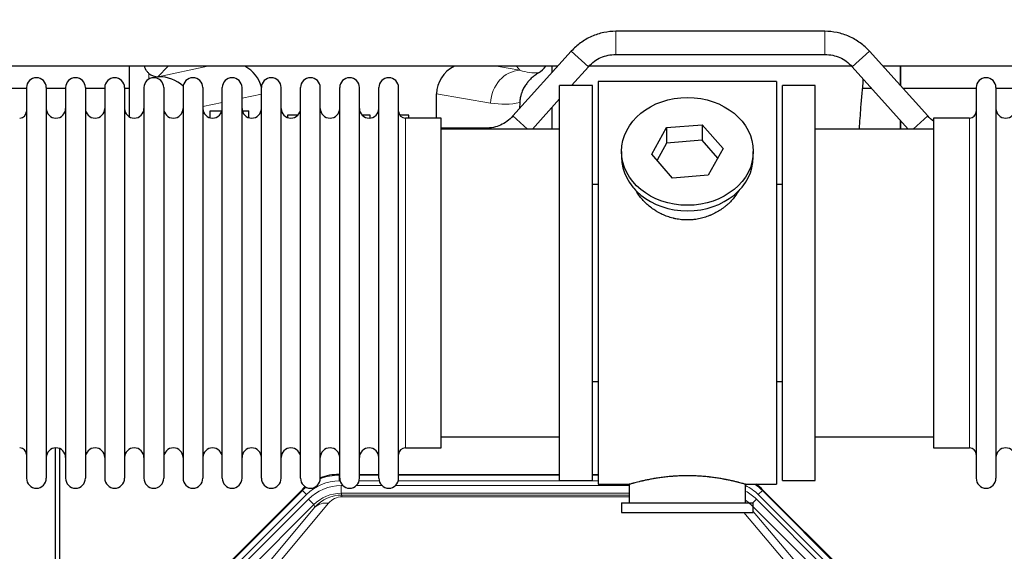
# Model space of a CAD drawing. Header units: inches. Extents: x 0 to 29700, y -16 to 21000.
# Tile 15 of 186: x 3205 to 3713, y 9917 to 10192. Entities that reach past the tile are written whole.
import ezdxf

# ---------------------------------------------------------------- set-up
doc = ezdxf.new("R2010")
doc.units = ezdxf.units.IN
doc.layers.add('254', color=7, linetype='Continuous', true_color=0xffffff)
doc.styles.add('latin_extended', font='simplex.shx')
doc.dimstyles.get("Standard").update_dxf_attribs({"dimtxt": 0.18, "dimasz": 0.18, "dimexe": 0.18, "dimexo": 0.0625, "dimgap": 0.09, "dimtad": 0, "dimtih": 1, "dimtoh": 1, "dimdec": 4, "dimzin": 0, "dimdsep": 46, "dimtxsty": 'Standard', "dimcen": 0.09, "dimadec": 0, "dimazin": 0, "dimtfac": 1, "dimtdec": 4, "dimtofl": 0, "dimtmove": 0, "dimatfit": 3, "dimfxl": 1, "dimtolj": 1, "dimtzin": 0, "dimarcsym": 0})

# ---------------------------------------------------------------- blocks, each defined once
blk = doc.blocks.new('_U9')
at = {"layer": '254', "color": 3, "linetype": 'Continuous', "lineweight": 13, "transparency": 16777216}
for p, q in [((778.09, 10345.84), (778.09, 10520.84)), ((1929.58, 10170.84), (728.09, 10170.84)), ((778.09, 9795.84), (778.09, 10170.84)), ((7290.58, 9795.84), (728.09, 9795.84)), ((778.09, 9620.84), (778.09, 9445.84))]:
    blk.add_line(p, q, dxfattribs=at)
at = {"layer": '254', "color": 3, "transparency": 16777216}
for points in [[(748.92, 10345.84), (807.25, 10345.84), (778.09, 10170.84)], [(807.25, 9620.84), (748.92, 9620.84), (778.09, 9795.84)]]:
    blk.add_solid(points, dxfattribs=at)
at = {"layer": 'Defpoints', "color": 0, "transparency": 16777216}
for p in [(778.09, 10170.84), (1979.58, 10170.84), (7340.58, 9795.84)]:
    blk.add_point(p, dxfattribs=at)
at = {"layer": '254', "color": 2, "lineweight": 13, "transparency": 16777216, "insert": (515.59, 9758.34), "char_height": 175, "attachment_point": 1, "rotation": 90, "style": 'latin_extended'}
blk.add_mtext('\\A1;\\C2;375', dxfattribs=at)

msp = doc.modelspace()

# ---------------------------------------------------------------- linework, layer by layer
at = {"layer": '254', "color": 2, "linetype": 'Continuous', "lineweight": 25}
for p, q in [((3620.449, 10185.836), (3512.717, 10185.836)), ((3489.675, 10175.574), (3459.571, 10142.126)), ((3673.594, 10142.126), (3643.491, 10175.574)), ((3512.717, 10173.836), (3620.449, 10173.836)), ((3482.698, 10167.771), (3160.517, 10167.771)), ((3261.565, 10167.769), (3261.565, 10141.728)), ((3479.633, 10167.77), (3479.633, 10164.415)), ((3489.855, 10157.836), (3498.594, 10167.547)), ((3634.364, 10167.771), (3498.863, 10167.771)), ((3634.571, 10167.547), (3663.56, 10135.337)), ((3972.711, 10167.771), (3650.529, 10167.771)), ((3659.583, 10167.772), (3659.583, 10157.695)), ((3659.583, 10157.695), (3659.583, 10167.772)), ((3276.377, 10162.384), (3276.535, 10162.384)), ((3208.585, 10156.337), (3170.805, 10156.337)), ((3208.583, 10156.737), (3208.583, 9954.937)), ((3218.783, 10156.737), (3218.783, 9954.937)), ((3228.783, 10156.337), (3218.783, 10156.337)), ((3228.783, 10156.737), (3228.783, 9954.937)), ((3238.983, 10156.737), (3238.983, 9954.937)), ((3248.981, 10156.337), (3238.983, 10156.337)), ((3248.983, 10156.737), (3248.983, 9954.937)), ((3261.563, 10156.337), (3259.181, 10156.337)), ((3259.183, 10156.737), (3259.183, 9954.937)), ((3269.183, 10156.737), (3269.183, 9954.937)), ((3279.383, 10156.737), (3279.383, 9954.937)), ((3289.383, 10156.737), (3289.383, 9954.937)), ((3299.583, 10156.737), (3299.583, 9954.937)), ((3309.583, 9954.937), (3309.583, 10156.737)), ((3319.783, 9954.937), (3319.783, 10156.737)), ((3329.783, 9954.937), (3329.783, 10156.737)), ((3339.983, 9954.937), (3339.983, 10156.737)), ((3349.983, 9954.937), (3349.983, 10156.737)), ((3360.183, 9954.937), (3360.183, 10156.737)), ((3370.183, 9954.937), (3370.183, 10156.737)), ((3380.383, 9954.937), (3380.383, 10156.737)), ((3390.383, 9954.937), (3390.383, 10156.737)), ((3400.583, 9954.937), (3400.583, 10156.737)), ((3500.583, 10157.837), (3483.583, 10157.837)), ((3483.583, 9953.837), (3483.583, 10157.837)), ((3500.583, 9953.837), (3500.583, 10157.837)), ((3595.583, 10159.837), (3503.583, 10159.837)), ((3503.583, 10159.837), (3503.583, 9951.837)), ((3595.583, 10159.837), (3595.583, 9951.837)), ((3615.583, 10157.837), (3598.583, 10157.837)), ((3598.583, 9953.837), (3598.583, 10157.837)), ((3615.583, 9953.837), (3615.583, 10157.837)), ((3644.66, 10156.337), (3639.955, 10156.337)), ((3698.585, 10156.337), (3660.805, 10156.337)), ((3698.583, 10156.737), (3698.583, 9954.937)), ((3708.783, 10156.737), (3708.783, 9954.937)), ((3718.783, 10156.337), (3708.783, 10156.337)), ((3420.208, 10140.986), (3420.208, 10153.536)), ((3469.605, 10135.337), (3483.582, 10150.867)), ((3303.283, 10141.158), (3303.283, 10144.836)), ((3303.283, 10144.836), (3309.449, 10144.836)), ((3319.916, 10144.836), (3323.283, 10144.836)), ((3323.283, 10141.217), (3323.283, 10144.836)), ((3463.097, 10149.036), (3463.015, 10145.952)), ((3479.633, 10146.481), (3479.633, 10135.337)), ((3343.283, 10142.538), (3343.283, 10141.284)), ((3348.603, 10142.538), (3343.283, 10142.538)), ((3385.883, 10142.538), (3381.762, 10142.538)), ((3385.883, 10141.012), (3385.883, 10142.538)), ((3405.883, 10142.538), (3401.175, 10142.538)), ((3422.583, 10140.987), (3404.083, 10140.987)), ((3405.883, 10140.986), (3405.883, 10142.538)), ((3422.583, 9970.687), (3422.583, 10140.987)), ((3659.583, 10139.756), (3659.583, 10135.335)), ((3659.583, 10135.336), (3659.583, 10139.756)), ((3695.083, 10140.987), (3676.583, 10140.987)), ((3676.583, 10140.987), (3676.583, 9970.687)), ((3483.583, 10135.337), (3422.577, 10135.337)), ((3445.449, 10135.836), (3422.582, 10135.836)), ((3531.191, 10122.364), (3538.863, 10136.131)), ((3538.863, 10136.131), (3557.254, 10137.573)), ((3538.863, 10136.131), (3538.863, 10128.101)), ((3557.254, 10137.573), (3557.254, 10129.543)), ((3557.254, 10137.573), (3567.974, 10125.247)), ((3676.588, 10135.337), (3615.583, 10135.337)), ((3557.254, 10129.543), (3538.863, 10128.101)), ((3565.247, 10120.353), (3557.254, 10129.543)), ((3538.863, 10128.101), (3533.919, 10119.228)), ((3567.974, 10125.247), (3560.302, 10111.479)), ((3515.583, 10123.805), (3515.583, 10120.937)), ((3541.911, 10110.038), (3531.191, 10122.364)), ((3583.583, 10120.937), (3583.583, 10123.805)), ((3560.302, 10111.479), (3541.911, 10110.038)), ((3500.582, 10106.837), (3503.583, 10106.837)), ((3595.583, 10106.837), (3598.583, 10106.837)), ((3503.583, 10004.837), (3500.582, 10004.837)), ((3598.583, 10004.837), (3595.583, 10004.837)), ((3422.577, 9976.337), (3483.583, 9976.337)), ((3615.583, 9976.337), (3676.588, 9976.337)), ((3223.582, 9570.095), (3223.582, 9970.675)), ((3225.582, 9970.347), (3225.582, 9546.837)), ((3404.083, 9970.687), (3422.583, 9970.687)), ((3676.583, 9970.687), (3695.083, 9970.687)), ((3369.823, 9956.937), (3370.184, 9956.937)), ((3380.385, 9956.937), (3390.383, 9956.937)), ((3400.583, 9956.937), (3483.58, 9956.937)), ((3500.58, 9956.937), (3503.582, 9956.937)), ((3483.583, 9953.837), (3500.583, 9953.837)), ((3503.583, 9951.837), (3519.583, 9951.837)), ((3519.583, 9951.837), (3519.583, 9942.337)), ((3579.178, 9951.837), (3595.583, 9951.837)), ((3579.583, 9942.337), (3579.583, 9951.952)), ((3598.583, 9953.837), (3615.583, 9953.837)), ((3306.941, 9905.224), (3350.757, 9949.04)), ((3588.408, 9949.04), (3632.224, 9905.224)), ((3515.583, 9942.337), (3515.583, 9937.337)), ((3515.583, 9942.337), (3583.583, 9942.337)), ((3583.583, 9937.337), (3583.583, 9942.337)), ((3515.583, 9937.337), (3583.583, 9937.337))]:
    msp.add_line(p, q, dxfattribs=at)
at = {"layer": '254', "color": 110, "linetype": 'Continuous', "lineweight": 13}
for p, q in [((3512.717, 10173.837), (3512.717, 10185.836)), ((3620.449, 10173.837), (3620.449, 10185.836)), ((3498.594, 10167.547), (3489.675, 10175.574)), ((3634.571, 10167.547), (3643.491, 10175.574)), ((3281.764, 10167.771), (3276.377, 10162.384)), ((3276.535, 10162.384), (3302.147, 10167.771)), ((3451.126, 10167.772), (3463.188, 10165.708)), ((3463.188, 10165.708), (3461.332, 10167.772)), ((3271.773, 10161.176), (3271.773, 10164.09)), ((3329.782, 10153.347), (3319.782, 10151.244)), ((3448.053, 10148.773), (3420.208, 10153.536)), ((3309.583, 10149.099), (3299.583, 10146.995)), ((3404.083, 9970.687), (3404.083, 10140.987)), ((3467.115, 10135.337), (3459.571, 10142.126)), ((3666.05, 10135.337), (3673.594, 10142.126)), ((3695.083, 10140.987), (3695.083, 9970.687)), ((3445.449, 10135.336), (3445.449, 10135.836)), ((3369.823, 9956.937), (3369.978, 9956.562)), ((3369.978, 9956.562), (3370.184, 9956.562)), ((3369.978, 9953.566), (3369.978, 9956.562)), ((3370.37, 9953.566), (3369.978, 9953.566)), ((3390.571, 9953.566), (3380.197, 9953.566)), ((3380.384, 9956.562), (3390.385, 9956.562)), ((3503.582, 9953.566), (3400.398, 9953.566)), ((3400.585, 9956.562), (3483.58, 9956.562)), ((3500.581, 9956.562), (3503.582, 9956.562)), ((3307.322, 9905.074), (3350.913, 9948.665)), ((3350.913, 9948.665), (3350.757, 9949.04)), ((3353.031, 9946.546), (3350.913, 9948.665)), ((3370.955, 9951.209), (3371.802, 9951.209)), ((3370.955, 9947.214), (3370.955, 9951.209)), ((3519.58, 9947.214), (3370.955, 9947.214)), ((3370.955, 9947.214), (3371.35, 9946.259)), ((3378.765, 9951.209), (3392.002, 9951.209)), ((3398.965, 9951.209), (3519.58, 9951.209)), ((3588.252, 9948.665), (3586.134, 9946.546)), ((3588.408, 9949.04), (3588.252, 9948.665)), ((3588.252, 9948.665), (3631.843, 9905.074)), ((3353.031, 9946.546), (3309.44, 9902.955)), ((3311.832, 9902.013), (3354.007, 9944.189)), ((3364.447, 9942.073), (3338.369, 9910.901)), ((3356.832, 9941.364), (3354.007, 9944.189)), ((3371.35, 9946.259), (3519.58, 9946.259)), ((3371.35, 9945.381), (3371.35, 9946.259)), ((3519.58, 9945.381), (3371.35, 9945.381)), ((3583.305, 9942.337), (3585.157, 9944.189)), ((3627.333, 9902.013), (3585.157, 9944.189)), ((3629.725, 9902.955), (3586.134, 9946.546)), ((3356.832, 9941.364), (3314.656, 9899.189)), ((3331.308, 9908.854), (3357.386, 9940.027)), ((3357.386, 9940.027), (3356.832, 9941.364)), ((3600.795, 9910.901), (3578.681, 9937.336)), ((3624.508, 9899.189), (3582.333, 9941.364)), ((3583.583, 9937.871), (3607.857, 9908.854))]:
    msp.add_line(p, q, dxfattribs=at)
at = {"layer": '254', "color": 2, "linetype": 'Continuous', "lineweight": 25}
for centre, radius, start, end in [((3213.683, 10156.737), 5.1, 0, 180), ((3233.883, 10156.737), 5.1, 0, 180), ((3254.083, 10156.737), 5.1, 0, 180), ((3274.283, 10156.737), 5.1, 0, 180), ((3294.483, 10156.737), 5.1, 0, 180), ((3314.683, 10156.737), 5.1, 0, 180), ((3334.883, 10156.737), 5.1, 0, 180), ((3355.083, 10156.737), 5.1, 0, 180), ((3375.283, 10156.737), 5.1, 0, 180), ((3395.483, 10156.737), 5.1, 0, 180), ((3703.683, 10156.737), 5.1, 0, 180), ((3223.783, 10145.987), 5, 180, 0), ((3243.983, 10145.987), 5, 180, 0), ((3264.183, 10145.987), 5, 180, 0), ((3284.383, 10145.987), 5, 180, 0), ((3304.583, 10145.987), 5, 180, 0), ((3324.783, 10145.987), 5, 180, 0), ((3344.983, 10145.987), 5, 180, 0), ((3365.183, 10145.987), 5, 180, 0), ((3385.383, 10145.987), 5, 180, 0), ((3713.783, 10145.987), 5, 180, 0), ((3205.083, 10144.487), 3.5, 270, 0), ((3404.083, 10144.487), 3.5, 180, 270), ((3695.083, 10144.487), 3.5, 270, 0), ((3205.083, 9967.187), 3.5, 0, 90), ((3223.783, 9965.687), 5, 0, 180), ((3243.983, 9965.687), 5, 0, 180), ((3264.183, 9965.687), 5, 0, 180), ((3284.383, 9965.687), 5, 0, 180), ((3304.583, 9965.687), 5, 0, 180), ((3324.783, 9965.687), 5, 0, 180), ((3344.983, 9965.687), 5, 0, 180), ((3365.183, 9965.687), 5, 0, 180), ((3385.383, 9965.687), 5, 0, 180), ((3404.083, 9967.187), 3.5, 90, 180), ((3695.083, 9967.187), 3.5, 0, 90), ((3713.783, 9965.687), 5, 0, 180), ((3213.683, 9954.937), 5.1, 180, 0), ((3233.883, 9954.937), 5.1, 180, 0), ((3254.083, 9954.937), 5.1, 180, 0), ((3274.283, 9954.937), 5.1, 180, 0), ((3294.483, 9954.937), 5.1, 180, 0), ((3314.683, 9954.937), 5.1, 180, 0), ((3334.883, 9954.937), 5.1, 180, 0), ((3355.083, 9954.937), 5.1, 180, 0), ((3375.283, 9954.937), 5.1, 180, 0), ((3395.483, 9954.937), 5.1, 180, 0), ((3703.683, 9954.937), 5.1, 180, 0)]:
    msp.add_arc(centre, radius, start, end, dxfattribs=at)
for centre, major_axis, ratio, start_param, end_param in [((3311.761, 10152.858), (-18.076, -3.802), 0.9203203, 3.1559659, 3.980065), ((3439.303, 10152.858), (18.879, -3.229), 0.8876007, 2.2687905, 3.2922561), ((3466.015, 10175.517), (12.412, -4.015), 0.9953148, 5.572067, 5.95866), ((3276.377, 10169.358), (-7.027, 0), 0.9924325, 0.8563441, 1.5707963), ((3276.535, 10145.449), (-18.402, 0), 0.9203203, 3.9349859, 4.712389), ((3549.583, 10120.937), (34, 0), 0.819152, 3.1416663, 6.2831608), ((3369.854, 9929.9, 0), (10.349, -24.985), 0.998395, 2.7494612, 3.1145601), ((3569.311, 9929.9, 0), (-10.349, -24.985), 0.998395, 2.7494612, 2.9094018), ((3369.854, 9929.9, 0), (10.349, -24.985), 0.998395, 3.4494404, 3.5337241)]:
    msp.add_ellipse(centre, major_axis=major_axis, ratio=ratio, start_param=start_param, end_param=end_param, dxfattribs=at)
at = {"layer": '254', "color": 110, "linetype": 'Continuous', "lineweight": 13}
for centre, major_axis, ratio, start_param, end_param in [((3463.188, 10148.773), (-2.866, -16.757), 0.8876007, 3.3319569, 4.8630524), ((3462.945, 10178.929), (17.605, -10.298), 0.5880236, 5.056727, 5.602163), ((3447.81, 10178.929), (33.02, -17.025), 0.7759833, 5.0998257, 5.5373073), ((3370.005, 9929.533, 0), (9.199, -22.209), 0.998395, 2.7494612, 3.5337241), ((3370.005, 9929.533, 0), (10.345, -24.976), 0.9987509, 2.7494612, 3.1209322), ((3569.159, 9929.533, 0), (-10.345, -24.976), 0.9987509, 2.7494612, 2.9335669), ((3370.005, 9929.533, 0), (10.345, -24.976), 0.9987509, 3.439392, 3.5337241), ((3370.982, 9927.176, 0), (-9.199, 22.209), 0.998395, 5.8910538, 6.6753168), ((3370.982, 9927.176), (7.671, -18.519), 0.9977549, 2.7494612, 3.5337241), ((3569.159, 9929.533, 0), (-9.199, -22.209), 0.998395, 2.7494612, 3.0857139), ((3568.183, 9927.176), (9.199, 22.209), 0.998395, 5.8910538, 6.1816355), ((3371.904, 9924.951), (4.311, -20.925), 0.9337003, 2.9520749, 3.7363379), ((3364.447, 9932.966), (-7.67, 6.416), 0.860824, 5.3364913, 6.1801624), ((3371.904, 9934.058), (2.389, -11.128), 0.8742439, 2.9560698, 3.7403327), ((3568.183, 9927.176, 0), (-7.671, -18.519), 0.9977549, 2.7494612, 2.9288368)]:
    msp.add_ellipse(centre, major_axis=major_axis, ratio=ratio, start_param=start_param, end_param=end_param, dxfattribs=at)
at = {"layer": '254', "color": 2, "linetype": 'Continuous', "lineweight": 25}
msp.add_ellipse((3549.583, 10123.805), major_axis=(34, 0), ratio=0.819152, dxfattribs=at)
for points, knots in [([(3512.717, 10185.836), (3510.567, 10185.821), (3506.286, 10185.364), (3500.014, 10183.359), (3494.327, 10180.038), (3491.124, 10177.161), (3489.675, 10175.574)], [0, 0, 0, 0, 0.2450784, 0.5000055, 0.7549276, 1, 1, 1, 1]), ([(3512.717, 10185.836), (3510.567, 10185.821), (3506.286, 10185.364), (3500.014, 10183.359), (3494.328, 10180.038), (3491.124, 10177.161), (3489.675, 10175.574)], [0, 0, 0, 0, 0.2450784, 0.5000055, 0.7549276, 1, 1, 1, 1]), ([(3643.491, 10175.574), (3642.041, 10177.161), (3638.838, 10180.038), (3633.151, 10183.359), (3626.879, 10185.364), (3622.598, 10185.821), (3620.449, 10185.836)], [0, 0, 0, 0, 0.2450784, 0.5000055, 0.7549276, 1, 1, 1, 1]), ([(3643.491, 10175.574), (3642.041, 10177.161), (3638.838, 10180.038), (3633.151, 10183.359), (3626.879, 10185.364), (3622.598, 10185.821), (3620.449, 10185.836)], [0, 0, 0, 0, 0.2450784, 0.5000055, 0.7549276, 1, 1, 1, 1]), ([(3498.594, 10167.547), (3499.515, 10168.599), (3501.464, 10170.387), (3504.88, 10172.433), (3508.685, 10173.603), (3511.319, 10173.856), (3512.717, 10173.836)], [0, 0, 0, 0, 0.2585438, 0.4999949, 0.7414523, 1, 1, 1, 1]), ([(3498.594, 10167.547), (3499.515, 10168.599), (3501.464, 10170.387), (3504.88, 10172.433), (3508.685, 10173.603), (3511.319, 10173.856), (3512.717, 10173.837)], [0, 0, 0, 0, 0.2585437, 0.4999949, 0.7414523, 1, 1, 1, 1]), ([(3620.449, 10173.836), (3621.846, 10173.856), (3624.48, 10173.603), (3628.285, 10172.433), (3631.701, 10170.387), (3633.65, 10168.599), (3634.571, 10167.547)], [0, 0, 0, 0, 0.2585438, 0.4999949, 0.7414523, 1, 1, 1, 1]), ([(3620.449, 10173.837), (3621.846, 10173.856), (3624.48, 10173.603), (3628.285, 10172.433), (3631.701, 10170.387), (3633.65, 10168.599), (3634.571, 10167.547)], [0, 0, 0, 0, 0.2585437, 0.4999949, 0.7414523, 1, 1, 1, 1]), ([(3271.773, 10164.09), (3271.584, 10164.253), (3271.404, 10164.424), (3271.066, 10164.782), (3270.906, 10164.968), (3270.607, 10165.357), (3270.467, 10165.559), (3270.322, 10165.796), (3270.306, 10165.822), (3270.274, 10165.875), (3270.258, 10165.902), (3270.212, 10165.982), (3270.121, 10166.144), (3270.038, 10166.308), (3269.88, 10166.639), (3269.787, 10166.865), (3269.63, 10167.313), (3269.564, 10167.534), (3269.51, 10167.76)], [0, 0, 0, 0, 0.1683112, 0.1683112, 0.3366224, 0.3366224, 0.5049336, 0.5049336, 0.5259725, 0.5259725, 0.5470114, 0.5470114, 0.5890892, 0.6732448, 0.6732448, 0.841556, 0.841556, 1, 1, 1, 1]), ([(3472.811, 10164.411), (3472.47, 10164.205), (3471.802, 10163.776), (3470.84, 10163.086), (3469.919, 10162.349), (3469.332, 10161.826), (3468.759, 10161.286), (3468.479, 10161.008), (3467.935, 10160.435), (3467.67, 10160.14), (3467.349, 10159.76), (3467.285, 10159.683), (3467.159, 10159.529), (3466.972, 10159.297), (3466.79, 10159.062), (3466.435, 10158.587), (3465.982, 10157.943), (3465.572, 10157.275), (3465.183, 10156.596), (3464.999, 10156.25), (3464.654, 10155.547), (3464.493, 10155.189), (3464.194, 10154.46), (3464.056, 10154.09), (3463.899, 10153.618), (3463.868, 10153.523), (3463.823, 10153.38), (3463.809, 10153.333), (3463.78, 10153.237), (3463.708, 10152.998), (3463.642, 10152.758), (3463.495, 10152.181), (3463.411, 10151.793), (3463.271, 10151.014), (3463.215, 10150.622), (3463.134, 10149.833), (3463.108, 10149.436), (3463.097, 10149.036)], [0, 0, 0, 0, 0.0625, 0.125, 0.1875, 0.25, 0.25, 0.3125, 0.3125, 0.375, 0.375, 0.390625, 0.390625, 0.40625, 0.4375, 0.4375, 0.5, 0.5625, 0.5625, 0.625, 0.625, 0.6875, 0.6875, 0.75, 0.75, 0.765625, 0.765625, 0.7734375, 0.7734375, 0.78125, 0.8125, 0.8125, 0.875, 0.875, 0.9375, 0.9375, 1, 1, 1, 1]), ([(3638.287, 10135.453), (3638.564, 10139.174), (3639.237, 10147.98), (3639.935, 10156.325), (3640.351, 10161.07), (3640.356, 10161.131)], [0, 0, 0, 0, 0.412047, 0.9923734, 1, 1, 1, 1]), ([(3459.571, 10142.126), (3458.65, 10141.074), (3456.701, 10139.286), (3453.285, 10137.24), (3449.48, 10136.07), (3446.846, 10135.817), (3445.449, 10135.836)], [0, 0, 0, 0, 0.2585477, 0.5000051, 0.7414562, 1, 1, 1, 1]), ([(3459.571, 10142.126), (3458.65, 10141.074), (3456.701, 10139.286), (3453.285, 10137.24), (3449.48, 10136.07), (3446.846, 10135.817), (3445.449, 10135.836)], [0, 0, 0, 0, 0.2585477, 0.5000051, 0.7414563, 1, 1, 1, 1]), ([(3552.44, 10088.513), (3551.449, 10088.419), (3550.461, 10088.375), (3548.492, 10088.382), (3547.511, 10088.433), (3545.556, 10088.631), (3544.582, 10088.778), (3543.37, 10089.021), (3543.128, 10089.073), (3542.764, 10089.155), (3542.643, 10089.183), (3542.402, 10089.241), (3541.8, 10089.388), (3541.207, 10089.553), (3539.796, 10089.981), (3538.876, 10090.309), (3537.074, 10091.049), (3536.192, 10091.46), (3534.898, 10092.137), (3534.471, 10092.373), (3533.944, 10092.681), (3533.839, 10092.743), (3533.629, 10092.869), (3533.316, 10093.059), (3533.008, 10093.254), (3531.991, 10093.913), (3531.21, 10094.472), (3529.71, 10095.65), (3528.992, 10096.269), (3527.618, 10097.566), (3526.963, 10098.244), (3525.716, 10099.658), (3525.135, 10100.383), (3524.055, 10101.865), (3523.557, 10102.622), (3522.813, 10103.876), (3522.544, 10104.363), (3522.291, 10104.856)], [0, 0, 0, 0, 0.0792205, 0.0792205, 0.1584409, 0.1584409, 0.2376614, 0.2376614, 0.2574665, 0.2574665, 0.2673691, 0.2673691, 0.2772716, 0.3168819, 0.3168819, 0.3961024, 0.3961024, 0.4753228, 0.4753228, 0.5149331, 0.5149331, 0.5248356, 0.5248356, 0.5347382, 0.5545433, 0.5545433, 0.6337638, 0.6337638, 0.7129842, 0.7129842, 0.7922047, 0.7922047, 0.8714252, 0.8714252, 0.9506456, 0.9506456, 1, 1, 1, 1]), ([(3576.48, 10104.117), (3576.321, 10103.828), (3576.154, 10103.54), (3575.923, 10103.155), (3575.864, 10103.058), (3575.744, 10102.863), (3575.562, 10102.573), (3575.375, 10102.286), (3574.994, 10101.715), (3574.73, 10101.34), (3573.912, 10100.231), (3573.329, 10099.514), (3572.088, 10098.124), (3571.431, 10097.451), (3570.562, 10096.64), (3570.298, 10096.398), (3570.029, 10096.161), (3569.848, 10096.003), (3569.757, 10095.925), (3569.3, 10095.536), (3568.928, 10095.233), (3567.791, 10094.352), (3567.007, 10093.798), (3565.387, 10092.763), (3564.55, 10092.28), (3563.255, 10091.611), (3562.817, 10091.397), (3562.149, 10091.09), (3561.925, 10090.99), (3561.586, 10090.844), (3561.472, 10090.796), (3561.244, 10090.701), (3561.13, 10090.654), (3560.102, 10090.24), (3559.174, 10089.916), (3557.294, 10089.359), (3556.342, 10089.125), (3554.893, 10088.843), (3554.407, 10088.761), (3553.673, 10088.655), (3553.428, 10088.622), (3552.935, 10088.563), (3552.688, 10088.537), (3552.44, 10088.513)], [0, 0, 0, 0, 0.0354008, 0.0354008, 0.0474583, 0.0474583, 0.0595158, 0.0836308, 0.0836308, 0.1318607, 0.1318607, 0.2283206, 0.2283206, 0.3247806, 0.3247806, 0.3488955, 0.360953, 0.360953, 0.3730105, 0.3730105, 0.4212405, 0.4212405, 0.5177004, 0.5177004, 0.6141603, 0.6141603, 0.6623903, 0.6623903, 0.6865053, 0.6865053, 0.6985627, 0.6985627, 0.7106202, 0.7106202, 0.8070802, 0.8070802, 0.9035401, 0.9035401, 0.95177, 0.95177, 0.975885, 0.975885, 1, 1, 1, 1]), ([(3579.583, 9951.837), (3579.583, 9951.836), (3579.535, 9951.85), (3579.391, 9951.892), (3579.331, 9951.909), (3579.222, 9951.94), (3579.163, 9951.957), (3579.097, 9951.976), (3579.051, 9951.989), (3579.028, 9951.995), (3578.809, 9952.057), (3578.568, 9952.125), (3577.997, 9952.283), (3577.666, 9952.374), (3576.916, 9952.575), (3576.496, 9952.686), (3575.972, 9952.82), (3575.913, 9952.835), (3575.794, 9952.866), (3575.733, 9952.881), (3575.55, 9952.927), (3575.426, 9952.959), (3575.046, 9953.054), (3574.784, 9953.118), (3573.968, 9953.316), (3573.387, 9953.453), (3572.152, 9953.733), (3571.498, 9953.877), (3570.461, 9954.093), (3570.106, 9954.165), (3569.65, 9954.256), (3569.558, 9954.274), (3569.374, 9954.31), (3569.096, 9954.364), (3568.815, 9954.417), (3567.869, 9954.595), (3567.086, 9954.734), (3565.469, 9955.001), (3564.635, 9955.13), (3563.344, 9955.312), (3562.47, 9955.43), (3561.569, 9955.54), (3560.997, 9955.605), (3560.883, 9955.618), (3560.653, 9955.644), (3560.308, 9955.682), (3559.962, 9955.718), (3559.267, 9955.789), (3558.801, 9955.833), (3557.394, 9955.956), (3556.444, 9956.026), (3554.522, 9956.14), (3553.55, 9956.183), (3552.32, 9956.22), (3551.95, 9956.23), (3551.516, 9956.239), (3551.33, 9956.242), (3551.205, 9956.244), (3551.143, 9956.245), (3550.584, 9956.254), (3550.088, 9956.257), (3548.604, 9956.257), (3547.621, 9956.243), (3545.667, 9956.185), (3544.695, 9956.142), (3543.246, 9956.057), (3542.765, 9956.025), (3542.045, 9955.973), (3541.806, 9955.954), (3541.447, 9955.926), (3541.327, 9955.916), (3541.089, 9955.896), (3540.97, 9955.886), (3539.905, 9955.793), (3538.98, 9955.699), (3537.172, 9955.491), (3536.29, 9955.378), (3534.566, 9955.135), (3533.725, 9955.006), (3532.803, 9954.854), (3532.701, 9954.837), (3532.498, 9954.802), (3532.195, 9954.751), (3531.896, 9954.699), (3531.306, 9954.595), (3530.921, 9954.524), (3529.79, 9954.312), (3529.069, 9954.169), (3527.693, 9953.882), (3527.038, 9953.739), (3526.26, 9953.563), (3526.029, 9953.51), (3525.804, 9953.458), (3525.654, 9953.423), (3525.58, 9953.405), (3525.212, 9953.319), (3524.929, 9953.251), (3524.111, 9953.053), (3523.608, 9952.927), (3522.687, 9952.69), (3522.268, 9952.58), (3521.702, 9952.428), (3521.525, 9952.38), (3521.274, 9952.312), (3521.153, 9952.279), (3521.038, 9952.247), (3520.963, 9952.226), (3520.926, 9952.216), (3520.6, 9952.126), (3520.359, 9952.058), (3519.972, 9951.948), (3519.827, 9951.907), (3519.681, 9951.865), (3519.644, 9951.854), (3519.607, 9951.844), (3519.598, 9951.841), (3519.586, 9951.837), (3519.582, 9951.836), (3519.582, 9951.836)], [0, 0, 0, 0, 0.0311289, 0.0311289, 0.0467558, 0.0467558, 0.0545693, 0.0584761, 0.0584761, 0.0623828, 0.0623828, 0.0936367, 0.0936367, 0.1248906, 0.1248906, 0.1561445, 0.1561445, 0.1600513, 0.1600513, 0.163958, 0.163958, 0.1717715, 0.1717715, 0.1873984, 0.1873984, 0.2186523, 0.2186523, 0.2499062, 0.2499062, 0.2655332, 0.2655332, 0.2694399, 0.2694399, 0.2733467, 0.2811601, 0.2811601, 0.3124141, 0.3124141, 0.343668, 0.343668, 0.3592949, 0.3749219, 0.3749219, 0.3788286, 0.3788286, 0.3827353, 0.3905488, 0.3905488, 0.4061758, 0.4061758, 0.4374297, 0.4374297, 0.4686836, 0.4686836, 0.4764971, 0.4804038, 0.4823572, 0.4823572, 0.4843105, 0.4843105, 0.4999375, 0.4999375, 0.5311914, 0.5311914, 0.5624453, 0.5624453, 0.5780723, 0.5780723, 0.5858857, 0.5858857, 0.5897925, 0.5897925, 0.5936992, 0.5936992, 0.6249531, 0.6249531, 0.656207, 0.656207, 0.6874609, 0.6874609, 0.6913677, 0.6913677, 0.6952744, 0.7030879, 0.7030879, 0.7187148, 0.7187148, 0.7499687, 0.7499687, 0.7812227, 0.7812227, 0.7890361, 0.7929429, 0.7929429, 0.7968496, 0.7968496, 0.8124766, 0.8124766, 0.8437305, 0.8437305, 0.8749844, 0.8749844, 0.8906113, 0.8906113, 0.8984248, 0.9023315, 0.9023315, 0.9062383, 0.9062383, 0.9374922, 0.9374922, 0.9687461, 0.9687461, 0.984373, 0.984373, 0.9921865, 0.9921865, 1, 1, 1, 1])]:
    msp.add_open_spline(points, degree=3, knots=knots, dxfattribs=at)
msp.add_open_spline([(3676.579, 10139.368), (3675.494, 10140.175), (3674.502, 10141.089), (3673.594, 10142.126)], degree=3, dxfattribs=at)
msp.add_open_spline([(3676.579, 10139.368), (3675.494, 10140.175), (3674.502, 10141.089), (3673.594, 10142.126)], degree=3, dxfattribs=at)

# ---------------------------------------------------------------- dimensions: what is measured, and where the dimension line sits
at = {"layer": '254', "color": 2, "linetype": 'Continuous', "lineweight": 13}
dim = msp.add_linear_dim(base=(778.088, 10170.837), p1=(7340.583, 9795.837), p2=(1979.583, 10170.837), angle=90, text='\\C2;375', dimstyle='Standard', override={"dimscale": 50, "dimtxt": 3.5, "dimasz": 3.5, "dimexe": 1, "dimexo": 1, "dimgap": 1.75, "dimtad": 1, "dimtih": 0, "dimtoh": 0, "dimdec": 2, "dimlfac": 0.02, "dimzin": 8, "dimdsep": 46, "dimlunit": 2, "dimpost": '', "dimtxsty": 'latin_extended', "dimsah": 1, "dimse1": 0, "dimse2": 0, "dimsd1": 0, "dimsd2": 0, "dimclrd": 3, "dimclre": 3, "dimclrt": 2, "dimtol": 0, "dimtm": -0.1, "dimtfac": 0.714286, "dimtdec": 3, "dimtofl": 1, "dimtmove": 0, "dimtzin": 8, "dimlwd": 13, "dimlwe": 13}, dxfattribs=at)
dim.commit()
dim.dimension.update_dxf_attribs({"geometry": '_U9', "text_midpoint": (778.088, 9983.337), "dimtype": 160})

doc.saveas('drawing.dxf')
